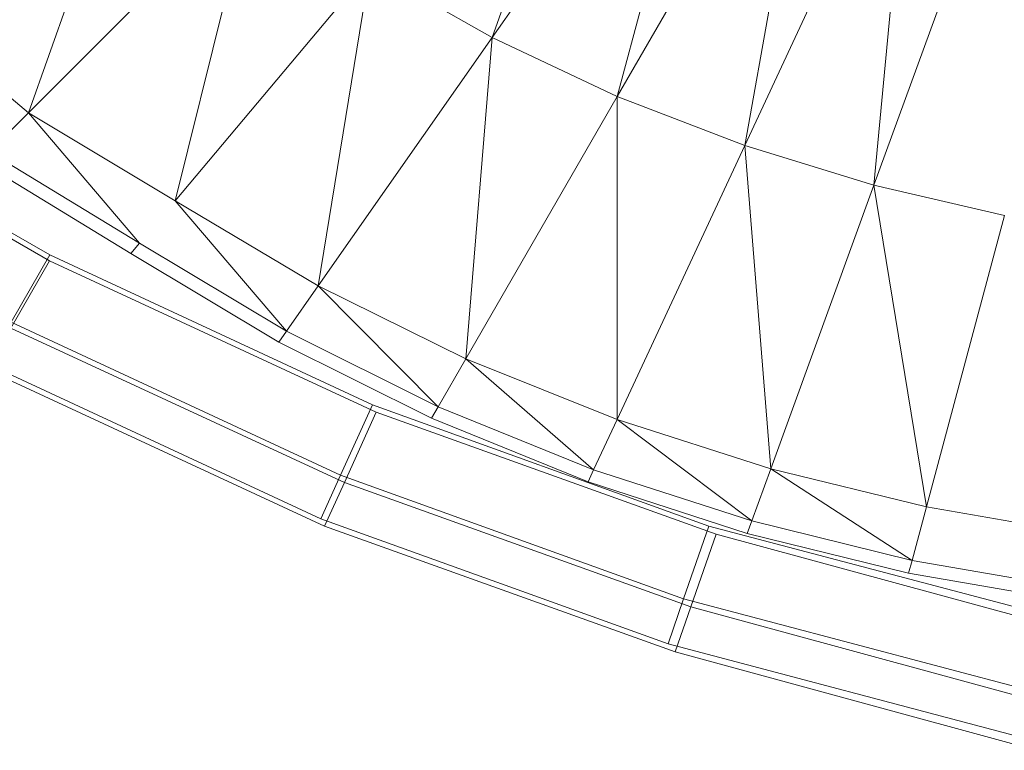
# Model space of a CAD drawing. Header units: metres. Extents: x 391.1 to 427.5, y 12.8 to 28.4.
# Tile 138 of 203: x 406.5428 to 406.6307, y 27.1433 to 27.2085. Entities that reach past the tile are written whole.
import ezdxf

# ---------------------------------------------------------------- set-up
doc = ezdxf.new("R2010")
doc.units = ezdxf.units.M
doc.layers.add('A-DETL-____-MBND', color=7, linetype='Continuous', lineweight=18)

# ---------------------------------------------------------------- blocks, each defined once
blk = doc.blocks.new('Family - Inodor PA-152420-02_FON_P0A')
at = {"layer": 'A-DETL-____-MBND', "color": 253, "true_color": 0xaaaaaa}
for p, q in [((0.135506, 0.084218), (0.147369, 0.117506)), ((0.15578, 0.113172), (0.135506, 0.084218)), ((0.146682, 0.078956), (0.15578, 0.113172)), ((0.164326, 0.109516), (0.146682, 0.078956)), ((0.15807, 0.074574), (0.164326, 0.109516)), ((0.172957, 0.106499), (0.15807, 0.074574)), ((0.169611, 0.07104), (0.172957, 0.106499)), ((0.094102, 0.077499), (0.104101, 0.105586)), ((0.181638, 0.104084), (0.169611, 0.07104)), ((0.114113, 0.09751), (0.094102, 0.077499)), ((0.107199, 0.069634), (0.114113, 0.09751)), ((0.124619, 0.090394), (0.107199, 0.069634)), ((0.119977, 0.062041), (0.124619, 0.090394)), ((0.135506, 0.084218), (0.124619, 0.090394)), ((0.094102, 0.077499), (0.082421, 0.087394)), ((0.135506, 0.084218), (0.119977, 0.062041)), ((0.133162, 0.055538), (0.135506, 0.084218)), ((0.146682, 0.078956), (0.135506, 0.084218)), ((0.068318, 0.080233), (0.09599, 0.064274)), ((0.068318, 0.080233), (0.09599, 0.064274)), ((0.068574, 0.080651), (0.096005, 0.064814)), ((0.096005, 0.064814), (0.068574, 0.080651)), ((0.068574, 0.080651), (0.096005, 0.064814)), ((0.068574, 0.080651), (0.096005, 0.064814)), ((0.146682, 0.078956), (0.133162, 0.055538)), ((0.146666, 0.050117), (0.146682, 0.078956)), ((0.15807, 0.074574), (0.146682, 0.078956)), ((0.094102, 0.077499), (0.090604, 0.074)), ((0.107199, 0.069634), (0.094102, 0.077499)), ((0.094102, 0.077499), (0.104019, 0.065844)), ((0.104019, 0.065844), (0.090604, 0.074)), ((0.15807, 0.074574), (0.146666, 0.050117)), ((0.169611, 0.07104), (0.15807, 0.074574)), ((0.160393, 0.045712), (0.15807, 0.074574)), ((0.103258, 0.064937), (0.089766, 0.073163)), ((0.169611, 0.07104), (0.160393, 0.045712)), ((0.181259, 0.068326), (0.169611, 0.07104)), ((0.17429, 0.042316), (0.169611, 0.07104)), ((0.119977, 0.062041), (0.107199, 0.069634)), ((0.107199, 0.069634), (0.11714, 0.057988)), ((0.181259, 0.068326), (0.17429, 0.042316)), ((0.104019, 0.065844), (0.103258, 0.064937)), ((0.11714, 0.057988), (0.104019, 0.065844)), ((0.092541, 0.058264), (0.09599, 0.064274)), ((0.09599, 0.064274), (0.092541, 0.058264)), ((0.092551, 0.058806), (0.096005, 0.064814)), ((0.096005, 0.064814), (0.092551, 0.058806)), ((0.09599, 0.064274), (0.125166, 0.050774)), ((0.09599, 0.064274), (0.125166, 0.050774)), ((0.096005, 0.064814), (0.124845, 0.051429)), ((0.124845, 0.051429), (0.096005, 0.064814)), ((0.096005, 0.064814), (0.124845, 0.051429)), ((0.096005, 0.064814), (0.124845, 0.051429)), ((0.11646, 0.057018), (0.103258, 0.064937)), ((0.119977, 0.062041), (0.11714, 0.057988)), ((0.133162, 0.055538), (0.119977, 0.062041)), ((0.119977, 0.062041), (0.130688, 0.051253)), ((0.092541, 0.058264), (0.122316, 0.044487)), ((0.092541, 0.058264), (0.122316, 0.044487)), ((0.121984, 0.045147), (0.092551, 0.058806)), ((0.121984, 0.045147), (0.092551, 0.058806)), ((0.11714, 0.057988), (0.11646, 0.057018)), ((0.130688, 0.051253), (0.11714, 0.057988)), ((0.130096, 0.050228), (0.11646, 0.057018)), ((0.133162, 0.055538), (0.130688, 0.051253)), ((0.146666, 0.050117), (0.133162, 0.055538)), ((0.133162, 0.055538), (0.144575, 0.045633)), ((0.090409, 0.054549), (0.120554, 0.040601)), ((0.090409, 0.054549), (0.120554, 0.040601)), ((0.120215, 0.041264), (0.090416, 0.055094)), ((0.120215, 0.041264), (0.090416, 0.055094)), ((0.121984, 0.045147), (0.124845, 0.051429)), ((0.124845, 0.051429), (0.121984, 0.045147)), ((0.124845, 0.051429), (0.154852, 0.040609)), ((0.154852, 0.040609), (0.124845, 0.051429)), ((0.124845, 0.051429), (0.154852, 0.040609)), ((0.124845, 0.051429), (0.154852, 0.040609)), ((0.130688, 0.051253), (0.130096, 0.050228)), ((0.144575, 0.045633), (0.130688, 0.051253)), ((0.122316, 0.044487), (0.125166, 0.050774)), ((0.125166, 0.050774), (0.122316, 0.044487)), ((0.125166, 0.050774), (0.15553, 0.039894)), ((0.125166, 0.050774), (0.15553, 0.039894)), ((0.144075, 0.04456), (0.130096, 0.050228)), ((0.146666, 0.050117), (0.144575, 0.045633)), ((0.160393, 0.045712), (0.146666, 0.050117)), ((0.1587, 0.041062), (0.146666, 0.050117)), ((0.120215, 0.041264), (0.121984, 0.045147)), ((0.121984, 0.045147), (0.120215, 0.041264)), ((0.152608, 0.034104), (0.121984, 0.045147)), ((0.152608, 0.034104), (0.121984, 0.045147)), ((0.144575, 0.045633), (0.144075, 0.04456)), ((0.1587, 0.041062), (0.144575, 0.045633)), ((0.160393, 0.045712), (0.1587, 0.041062)), ((0.17429, 0.042316), (0.160393, 0.045712)), ((0.173009, 0.037538), (0.160393, 0.045712)), ((0.120554, 0.040601), (0.122316, 0.044487)), ((0.122316, 0.044487), (0.120554, 0.040601)), ((0.122316, 0.044487), (0.153265, 0.033397)), ((0.122316, 0.044487), (0.153265, 0.033397)), ((0.158295, 0.03995), (0.144075, 0.04456)), ((0.17429, 0.042316), (0.173009, 0.037538)), ((0.188305, 0.039909), (0.17429, 0.042316)), ((0.151221, 0.030083), (0.120215, 0.041264)), ((0.151221, 0.030083), (0.120215, 0.041264)), ((0.120554, 0.040601), (0.151865, 0.029382)), ((0.120554, 0.040601), (0.151865, 0.029382)), ((0.152608, 0.034104), (0.154852, 0.040609)), ((0.154852, 0.040609), (0.152608, 0.034104)), ((0.154852, 0.040609), (0.185776, 0.032444)), ((0.185776, 0.032444), (0.154852, 0.040609)), ((0.154852, 0.040609), (0.185776, 0.032444)), ((0.154852, 0.040609), (0.185776, 0.032444)), ((0.1587, 0.041062), (0.158295, 0.03995)), ((0.173009, 0.037538), (0.1587, 0.041062)), ((0.153265, 0.033397), (0.15553, 0.039894)), ((0.15553, 0.039894), (0.153265, 0.033397)), ((0.15553, 0.039894), (0.186741, 0.031383)), ((0.15553, 0.039894), (0.186741, 0.031383)), ((0.172703, 0.036394), (0.158295, 0.03995)), ((0.173009, 0.037538), (0.172703, 0.036394)), ((0.187446, 0.035037), (0.173009, 0.037538)), ((0.18724, 0.033871), (0.172703, 0.036394)), ((0.151221, 0.030083), (0.152608, 0.034104)), ((0.152608, 0.034104), (0.151221, 0.030083)), ((0.184167, 0.025771), (0.152608, 0.034104)), ((0.184167, 0.025771), (0.152608, 0.034104)), ((0.151865, 0.029382), (0.153265, 0.033397)), ((0.153265, 0.033397), (0.151865, 0.029382)), ((0.153265, 0.033397), (0.185116, 0.024711)), ((0.153265, 0.033397), (0.185116, 0.024711)), ((0.183173, 0.021646), (0.151221, 0.030083)), ((0.183173, 0.021646), (0.151221, 0.030083)), ((0.151865, 0.029382), (0.184111, 0.020588)), ((0.151865, 0.029382), (0.184111, 0.020588))]:
    blk.add_line(p, q, dxfattribs=at)
blk = doc.blocks.new('LONDR55-XX_ZZ-ARQ-CAA-M3D-Londres55_ifc-1-02_FON_P0A')
at = {"layer": 'A-DETL-____-MBND', "color": 253, "lineweight": 18, "true_color": 0xaaaaaa}
blk.add_blockref('Family - Inodor PA-152420-02_FON_P0A', (406.449462, 27.122735), dxfattribs=at)

msp = doc.modelspace()

# ---------------------------------------------------------------- block references
at = {"lineweight": 5}
msp.add_blockref('LONDR55-XX_ZZ-ARQ-CAA-M3D-Londres55_ifc-1-02_FON_P0A', (0, 0), dxfattribs=at)

doc.saveas('drawing.dxf')
